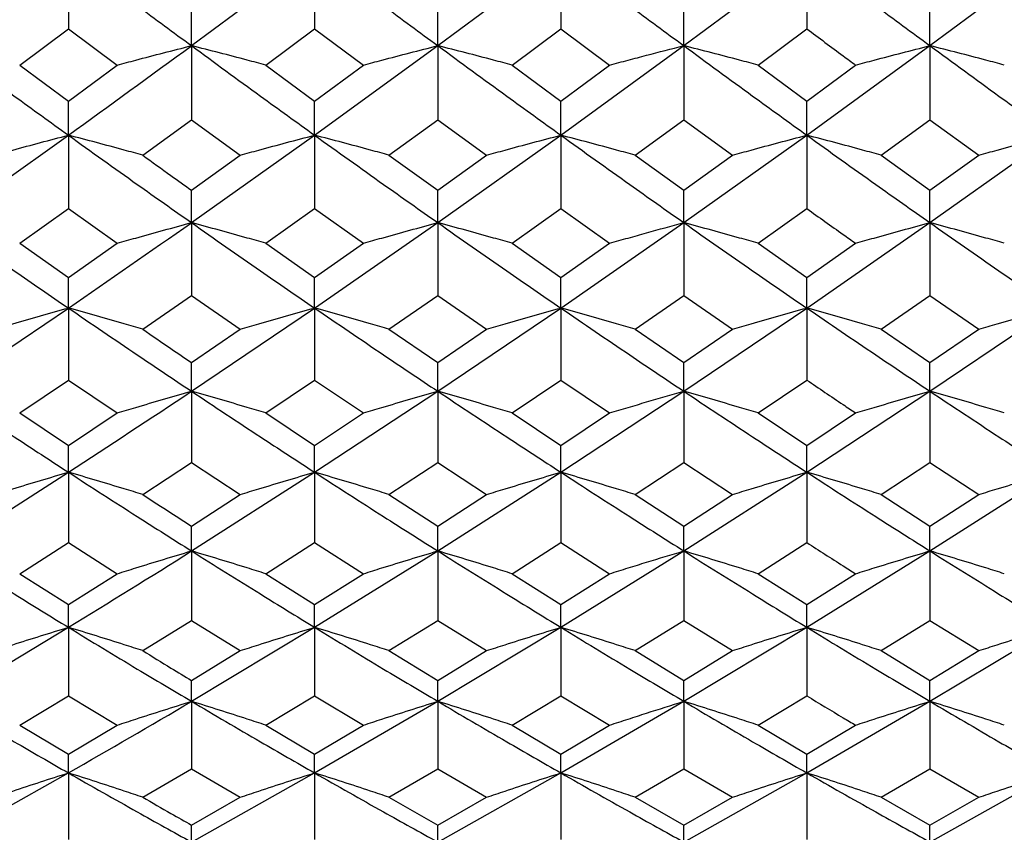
# Model space of a CAD drawing. Header units: inches. Extents: x 0.9 to 16, y 4.3 to 9.2.
# Tile 11 of 55: x 7.877 to 8.203, y 4.789 to 5.058. Entities that reach past the tile are written whole.
import ezdxf

# ---------------------------------------------------------------- set-up
doc = ezdxf.new("R2010")
doc.units = ezdxf.units.IN
doc.header["$MEASUREMENT"] = 0

msp = doc.modelspace()

# ---------------------------------------------------------------- linework, layer by layer
at = {"color": 7, "linetype": 'Continuous', "lineweight": 25}
for p, q in [((7.89343, 5.07958), (7.89343, 5.05489)), ((7.93412, 5.04932), (7.97483, 5.07958)), ((7.97483, 5.07958), (7.97483, 5.05489)), ((8.01554, 5.04932), (8.05623, 5.07958)), ((8.05623, 5.07958), (8.05623, 5.05489)), ((8.09688, 5.04932), (8.13755, 5.07958)), ((8.13755, 5.07958), (8.13755, 5.05489)), ((8.17826, 5.04932), (8.21898, 5.07958)), ((7.93412, 5.04932), (7.93412, 5.06122)), ((8.01554, 5.04932), (8.01554, 5.06122)), ((8.09688, 5.04932), (8.09688, 5.06122)), ((8.17826, 5.04932), (8.17826, 5.06122)), ((7.87733, 5.0429), (7.89343, 5.05489)), ((7.89343, 5.05489), (7.90955, 5.0429)), ((7.9587, 5.0429), (7.97483, 5.05489)), ((7.97483, 5.05489), (7.99096, 5.0429)), ((8.04012, 5.0429), (8.05623, 5.05489)), ((8.05623, 5.05489), (8.07234, 5.0429)), ((8.12143, 5.0429), (8.13755, 5.05489)), ((7.93412, 5.04932), (7.93412, 5.02483)), ((7.97483, 5.01972), (8.01554, 5.04932)), ((8.01554, 5.04932), (8.01554, 5.02483)), ((8.05623, 5.01972), (8.09688, 5.04932)), ((8.09688, 5.04932), (8.09688, 5.02483)), ((8.13755, 5.01972), (8.17826, 5.04932)), ((8.17826, 5.04932), (8.17826, 5.02483)), ((7.87733, 5.0429), (7.89343, 5.03102)), ((7.89343, 5.03102), (7.90955, 5.0429)), ((7.9587, 5.0429), (7.97483, 5.03102)), ((7.97483, 5.03102), (7.99096, 5.0429)), ((8.04012, 5.0429), (8.05623, 5.03102)), ((8.05623, 5.03102), (8.07234, 5.0429)), ((8.12143, 5.0429), (8.13755, 5.03102)), ((8.13755, 5.03102), (8.15368, 5.0429)), ((7.89343, 5.01972), (7.89343, 5.03102)), ((7.97483, 5.01972), (7.97483, 5.03102)), ((8.05623, 5.01972), (8.05623, 5.03102)), ((8.13755, 5.01972), (8.13755, 5.03102)), ((7.91799, 5.01311), (7.93412, 5.02483)), ((7.93412, 5.02483), (7.95024, 5.01311)), ((7.99941, 5.01311), (8.01554, 5.02483)), ((8.01554, 5.02483), (8.03167, 5.01311)), ((8.08078, 5.01311), (8.09688, 5.02483)), ((8.09688, 5.02483), (8.11299, 5.01311)), ((8.16213, 5.01311), (8.17826, 5.02483)), ((8.17826, 5.02483), (8.19439, 5.01311)), ((7.85279, 4.9908), (7.89343, 5.01972)), ((7.89343, 5.01972), (7.89343, 4.99544)), ((7.93412, 4.9908), (7.97483, 5.01972)), ((7.97483, 5.01972), (7.97483, 4.99544)), ((8.01554, 4.9908), (8.05623, 5.01972)), ((8.05623, 5.01972), (8.05623, 4.99544)), ((8.09688, 4.9908), (8.13755, 5.01972)), ((8.13755, 5.01972), (8.13755, 4.99544)), ((8.17826, 4.9908), (8.21898, 5.01972)), ((7.93412, 5.00149), (7.95024, 5.01311)), ((7.99941, 5.01311), (8.01554, 5.00149)), ((8.01554, 5.00149), (8.03167, 5.01311)), ((8.08078, 5.01311), (8.09688, 5.00149)), ((8.09688, 5.00149), (8.11299, 5.01311)), ((8.16213, 5.01311), (8.17826, 5.00149)), ((8.17826, 5.00149), (8.19439, 5.01311)), ((7.93412, 4.9908), (7.93412, 5.00149)), ((8.01554, 4.9908), (8.01554, 5.00149)), ((8.09688, 4.9908), (8.09688, 5.00149)), ((8.17826, 4.9908), (8.17826, 5.00149)), ((7.87733, 4.98399), (7.89343, 4.99544)), ((7.89343, 4.99544), (7.90955, 4.98399)), ((7.9587, 4.98399), (7.97483, 4.99544)), ((7.97483, 4.99544), (7.99096, 4.98399)), ((8.04012, 4.98399), (8.05623, 4.99544)), ((8.05623, 4.99544), (8.07234, 4.98399)), ((8.12143, 4.98399), (8.13755, 4.99544)), ((7.93412, 4.9908), (7.93412, 4.96675)), ((7.97483, 4.96257), (8.01554, 4.9908)), ((8.01554, 4.9908), (8.01554, 4.96675)), ((8.05623, 4.96257), (8.09688, 4.9908)), ((8.09688, 4.9908), (8.09688, 4.96675)), ((8.13755, 4.96257), (8.17826, 4.9908)), ((8.17826, 4.9908), (8.17826, 4.96675)), ((7.87733, 4.98399), (7.89343, 4.97264)), ((7.89343, 4.97264), (7.90955, 4.98399)), ((7.9587, 4.98399), (7.97483, 4.97264)), ((7.97483, 4.97264), (7.99096, 4.98399)), ((8.04012, 4.98399), (8.05623, 4.97264)), ((8.05623, 4.97264), (8.07234, 4.98399)), ((8.12143, 4.98399), (8.13755, 4.97264)), ((8.13755, 4.97264), (8.15368, 4.98399)), ((7.89343, 4.96257), (7.89343, 4.97264)), ((7.97483, 4.96257), (7.97483, 4.97264)), ((8.05623, 4.96257), (8.05623, 4.97264)), ((8.13755, 4.96257), (8.13755, 4.97264)), ((7.91799, 4.95557), (7.93412, 4.96675)), ((7.93412, 4.96675), (7.95024, 4.95557)), ((7.99941, 4.95557), (8.01554, 4.96675)), ((8.01554, 4.96675), (8.03167, 4.95557)), ((8.08078, 4.95557), (8.09688, 4.96675)), ((8.09688, 4.96675), (8.11299, 4.95557)), ((8.16213, 4.95557), (8.17826, 4.96675)), ((8.17826, 4.96675), (8.19439, 4.95557)), ((7.85279, 4.93506), (7.89343, 4.96257)), ((7.89343, 4.96257), (7.89343, 4.93876)), ((7.93412, 4.93506), (7.97483, 4.96257)), ((7.97483, 4.96257), (7.97483, 4.93876)), ((8.01554, 4.93506), (8.05623, 4.96257)), ((8.05623, 4.96257), (8.05623, 4.93876)), ((8.09688, 4.93506), (8.13755, 4.96257)), ((8.13755, 4.96257), (8.13755, 4.93876)), ((8.17826, 4.93506), (8.21898, 4.96257)), ((7.93412, 4.94451), (7.95024, 4.95557)), ((7.99941, 4.95557), (8.01554, 4.94451)), ((8.01554, 4.94451), (8.03167, 4.95557)), ((8.08078, 4.95557), (8.09688, 4.94451)), ((8.09688, 4.94451), (8.11299, 4.95557)), ((8.16213, 4.95557), (8.17826, 4.94451)), ((8.17826, 4.94451), (8.19439, 4.95557)), ((7.93412, 4.93506), (7.93412, 4.94451)), ((8.01554, 4.93506), (8.01554, 4.94451)), ((8.09688, 4.93506), (8.09688, 4.94451)), ((8.17826, 4.93506), (8.17826, 4.94451)), ((7.87733, 4.92787), (7.89343, 4.93876)), ((7.89343, 4.93876), (7.90955, 4.92787)), ((7.9587, 4.92787), (7.97483, 4.93876)), ((7.97483, 4.93876), (7.99096, 4.92787)), ((8.04012, 4.92787), (8.05623, 4.93876)), ((8.05623, 4.93876), (8.07234, 4.92787)), ((8.12143, 4.92787), (8.13755, 4.93876)), ((7.93412, 4.93506), (7.93412, 4.9115)), ((7.97483, 4.90828), (8.01554, 4.93506)), ((8.01554, 4.93506), (8.01554, 4.9115)), ((8.05623, 4.90828), (8.09688, 4.93506)), ((8.09688, 4.93506), (8.09688, 4.9115)), ((8.13755, 4.90828), (8.17826, 4.93506)), ((8.17826, 4.93506), (8.17826, 4.9115)), ((7.87733, 4.92787), (7.89343, 4.9171)), ((7.89343, 4.9171), (7.90955, 4.92787)), ((7.9587, 4.92787), (7.97483, 4.9171)), ((7.97483, 4.9171), (7.99096, 4.92787)), ((8.04012, 4.92787), (8.05623, 4.9171)), ((8.05623, 4.9171), (8.07234, 4.92787)), ((8.12143, 4.92787), (8.13755, 4.9171)), ((8.13755, 4.9171), (8.15368, 4.92787)), ((7.89343, 4.90828), (7.89343, 4.9171)), ((7.97483, 4.90828), (7.97483, 4.9171)), ((8.05623, 4.90828), (8.05623, 4.9171)), ((8.13755, 4.90828), (8.13755, 4.9171)), ((7.91799, 4.90091), (7.93412, 4.9115)), ((7.93412, 4.9115), (7.95024, 4.90091)), ((7.99941, 4.90091), (8.01554, 4.9115)), ((8.01554, 4.9115), (8.03167, 4.90091)), ((8.08078, 4.90091), (8.09688, 4.9115)), ((8.09688, 4.9115), (8.11299, 4.90091)), ((8.16213, 4.90091), (8.17826, 4.9115)), ((8.17826, 4.9115), (8.19439, 4.90091)), ((7.85279, 4.88225), (7.89343, 4.90828)), ((7.89343, 4.90828), (7.89343, 4.885)), ((7.93412, 4.88225), (7.97483, 4.90828)), ((7.97483, 4.90828), (7.97483, 4.885)), ((8.01554, 4.88225), (8.05623, 4.90828)), ((8.05623, 4.90828), (8.05623, 4.885)), ((8.09688, 4.88225), (8.13755, 4.90828)), ((8.13755, 4.90828), (8.13755, 4.885)), ((8.17826, 4.88225), (8.21898, 4.90828)), ((7.93412, 4.89044), (7.95024, 4.90091)), ((7.99941, 4.90091), (8.01554, 4.89044)), ((8.01554, 4.89044), (8.03167, 4.90091)), ((8.08078, 4.90091), (8.09688, 4.89044)), ((8.09688, 4.89044), (8.11299, 4.90091)), ((8.16213, 4.90091), (8.17826, 4.89044)), ((8.17826, 4.89044), (8.19439, 4.90091)), ((7.93412, 4.88225), (7.93412, 4.89044)), ((8.01554, 4.88225), (8.01554, 4.89044)), ((8.09688, 4.88225), (8.09688, 4.89044)), ((8.17826, 4.88225), (8.17826, 4.89044)), ((7.87733, 4.87471), (7.89343, 4.885)), ((7.89343, 4.885), (7.90955, 4.87471)), ((7.9587, 4.87471), (7.97483, 4.885)), ((7.97483, 4.885), (7.99096, 4.87471)), ((8.04012, 4.87471), (8.05623, 4.885)), ((8.05623, 4.885), (8.07234, 4.87471)), ((8.12143, 4.87471), (8.13755, 4.885)), ((7.93412, 4.88225), (7.93412, 4.85926)), ((7.97483, 4.85699), (8.01554, 4.88225)), ((8.01554, 4.88225), (8.01554, 4.85926)), ((8.05623, 4.85699), (8.09688, 4.88225)), ((8.09688, 4.88225), (8.09688, 4.85926)), ((8.13755, 4.85699), (8.17826, 4.88225)), ((8.17826, 4.88225), (8.17826, 4.85926)), ((7.87733, 4.87471), (7.89343, 4.86454)), ((7.89343, 4.86454), (7.90955, 4.87471)), ((7.9587, 4.87471), (7.97483, 4.86454)), ((7.97483, 4.86454), (7.99096, 4.87471)), ((8.04012, 4.87471), (8.05623, 4.86454)), ((8.05623, 4.86454), (8.07234, 4.87471)), ((8.12143, 4.87471), (8.13755, 4.86454)), ((8.13755, 4.86454), (8.15368, 4.87471)), ((7.89343, 4.85699), (7.89343, 4.86454)), ((7.97483, 4.85699), (7.97483, 4.86454)), ((8.05623, 4.85699), (8.05623, 4.86454)), ((8.13755, 4.85699), (8.13755, 4.86454)), ((7.85279, 4.83252), (7.89343, 4.85699)), ((7.89343, 4.85699), (7.89343, 4.83431)), ((7.91799, 4.84928), (7.93412, 4.85926)), ((7.93412, 4.85926), (7.95024, 4.84928)), ((7.93412, 4.83252), (7.97483, 4.85699)), ((7.97483, 4.85699), (7.97483, 4.83431)), ((7.99941, 4.84928), (8.01554, 4.85926)), ((8.01554, 4.85926), (8.03167, 4.84928)), ((8.01554, 4.83252), (8.05623, 4.85699)), ((8.05623, 4.85699), (8.05623, 4.83431)), ((8.08078, 4.84928), (8.09688, 4.85926)), ((8.09688, 4.85926), (8.11299, 4.84928)), ((8.09688, 4.83252), (8.13755, 4.85699)), ((8.13755, 4.85699), (8.13755, 4.83431)), ((8.16213, 4.84928), (8.17826, 4.85926)), ((8.17826, 4.85926), (8.19439, 4.84928)), ((8.17826, 4.83252), (8.21898, 4.85699)), ((7.93412, 4.83942), (7.95024, 4.84928)), ((7.99941, 4.84928), (8.01554, 4.83942)), ((8.01554, 4.83942), (8.03167, 4.84928)), ((8.08078, 4.84928), (8.09688, 4.83942)), ((8.09688, 4.83942), (8.11299, 4.84928)), ((8.16213, 4.84928), (8.17826, 4.83942)), ((8.17826, 4.83942), (8.19439, 4.84928)), ((7.93412, 4.83252), (7.93412, 4.83942)), ((8.01554, 4.83252), (8.01554, 4.83942)), ((8.09688, 4.83252), (8.09688, 4.83942)), ((8.17826, 4.83252), (8.17826, 4.83942)), ((7.87733, 4.82464), (7.89343, 4.83431)), ((7.89343, 4.83431), (7.90955, 4.82464)), ((7.9587, 4.82464), (7.97483, 4.83431)), ((7.97483, 4.83431), (7.99096, 4.82464)), ((8.04012, 4.82464), (8.05623, 4.83431)), ((8.05623, 4.83431), (8.07234, 4.82464)), ((8.12143, 4.82464), (8.13755, 4.83431)), ((7.93412, 4.83252), (7.93412, 4.81016)), ((7.97483, 4.80885), (8.01554, 4.83252)), ((8.01554, 4.83252), (8.01554, 4.81016)), ((8.05623, 4.80885), (8.09688, 4.83252)), ((8.09688, 4.83252), (8.09688, 4.81016)), ((8.13755, 4.80885), (8.17826, 4.83252)), ((8.17826, 4.83252), (8.17826, 4.81016)), ((7.87733, 4.82464), (7.89343, 4.8151)), ((7.89343, 4.8151), (7.90955, 4.82464)), ((7.9587, 4.82464), (7.97483, 4.8151)), ((7.97483, 4.8151), (7.99096, 4.82464)), ((8.04012, 4.82464), (8.05623, 4.8151)), ((8.05623, 4.8151), (8.07234, 4.82464)), ((8.12143, 4.82464), (8.13755, 4.8151)), ((8.13755, 4.8151), (8.15368, 4.82464)), ((7.89343, 4.80885), (7.89343, 4.8151)), ((7.97483, 4.80885), (7.97483, 4.8151)), ((8.05623, 4.80885), (8.05623, 4.8151)), ((8.13755, 4.80885), (8.13755, 4.8151)), ((7.85279, 4.786), (7.89343, 4.80885)), ((7.89343, 4.80885), (7.89343, 4.78682)), ((7.91799, 4.80081), (7.93412, 4.81016)), ((7.93412, 4.81016), (7.95024, 4.80081)), ((7.93412, 4.786), (7.97483, 4.80885)), ((7.97483, 4.80885), (7.97483, 4.78682)), ((7.99941, 4.80081), (8.01554, 4.81016)), ((8.01554, 4.81016), (8.03167, 4.80081)), ((8.01554, 4.786), (8.05623, 4.80885)), ((8.05623, 4.80885), (8.05623, 4.78682)), ((8.08078, 4.80081), (8.09688, 4.81016)), ((8.09688, 4.81016), (8.11299, 4.80081)), ((8.09688, 4.786), (8.13755, 4.80885)), ((8.13755, 4.80885), (8.13755, 4.78682)), ((8.16213, 4.80081), (8.17826, 4.81016)), ((8.17826, 4.81016), (8.19439, 4.80081)), ((8.17826, 4.786), (8.21898, 4.80885)), ((7.93412, 4.7916), (7.95024, 4.80081)), ((7.99941, 4.80081), (8.01554, 4.7916)), ((8.01554, 4.7916), (8.03167, 4.80081)), ((8.08078, 4.80081), (8.09688, 4.7916)), ((8.09688, 4.7916), (8.11299, 4.80081)), ((8.16213, 4.80081), (8.17826, 4.7916)), ((8.17826, 4.7916), (8.19439, 4.80081)), ((7.93412, 4.786), (7.93412, 4.7916)), ((8.01554, 4.786), (8.01554, 4.7916)), ((8.09688, 4.786), (8.09688, 4.7916)), ((8.17826, 4.786), (8.17826, 4.7916))]:
    msp.add_line(p, q, dxfattribs=at)
for points, knots in [([(7.89343, 5.07958), (7.90102, 5.07389), (7.91458, 5.06372), (7.92815, 5.05372), (7.93412, 5.04932)], [0, 0, 0, 0, 0.559868, 1, 1, 1, 1]), ([(7.97483, 5.07958), (7.98243, 5.07388), (7.996, 5.06372), (8.00957, 5.05372), (8.01554, 5.04932)], [0, 0, 0, 0, 0.560041, 1, 1, 1, 1]), ([(8.05623, 5.07958), (8.06382, 5.07388), (8.07737, 5.06372), (8.09092, 5.05372), (8.09688, 5.04932)], [0, 0, 0, 0, 0.56009, 1, 1, 1, 1]), ([(8.13755, 5.07958), (8.14515, 5.07389), (8.15872, 5.06372), (8.17229, 5.05372), (8.17826, 5.04932)], [0, 0, 0, 0, 0.559936, 1, 1, 1, 1]), ([(8.13755, 5.05489), (8.14156, 5.0519), (8.14693, 5.0479), (8.15231, 5.04392), (8.15368, 5.0429)], [0, 0, 0, 0, 0.745706, 1, 1, 1, 1]), ([(7.85279, 5.04932), (7.86037, 5.04375), (7.87392, 5.03381), (7.88747, 5.02403), (7.89343, 5.01972)], [0, 0, 0, 0, 0.559933, 1, 1, 1, 1]), ([(7.89343, 5.01972), (7.90699, 5.02953), (7.92055, 5.03934), (7.93411, 5.04932), (7.93412, 5.04932)], [0, 0, 0, 0, 0.999461, 1, 1, 1, 1]), ([(7.90955, 5.0429), (7.91159, 5.04345), (7.91669, 5.04481), (7.92488, 5.04696), (7.93104, 5.04853), (7.93412, 5.04932)], [0, 0, 0, 0, 0.249985, 0.624984, 1, 1, 1, 1]), ([(7.9587, 5.0429), (7.95665, 5.04345), (7.95155, 5.04481), (7.94336, 5.04696), (7.9372, 5.04853), (7.93412, 5.04932)], [0, 0, 0, 0, 0.2499877, 0.6249864, 1, 1, 1, 1]), ([(7.93412, 5.04932), (7.94171, 5.04375), (7.95528, 5.03381), (7.96886, 5.02403), (7.97483, 5.01972)], [0, 0, 0, 0, 0.559955, 1, 1, 1, 1]), ([(7.99096, 5.0429), (7.993, 5.04345), (7.99811, 5.04481), (8.0063, 5.04696), (8.01246, 5.04853), (8.01554, 5.04932)], [0, 0, 0, 0, 0.249988, 0.624986, 1, 1, 1, 1]), ([(8.04012, 5.0429), (8.03808, 5.04345), (8.03297, 5.04481), (8.02479, 5.04696), (8.01862, 5.04853), (8.01554, 5.04932)], [0, 0, 0, 0, 0.249988, 0.624986, 1, 1, 1, 1]), ([(8.01554, 5.04932), (8.02314, 5.04375), (8.03671, 5.03381), (8.05027, 5.02403), (8.05623, 5.01972)], [0, 0, 0, 0, 0.560126, 1, 1, 1, 1]), ([(8.07234, 5.0429), (8.07438, 5.04345), (8.07846, 5.04454), (8.08663, 5.04669), (8.09278, 5.04827), (8.09688, 5.04932)], [0, 0, 0, 0, 0.24999, 0.499977, 1, 1, 1, 1]), ([(8.12143, 5.0429), (8.11939, 5.04345), (8.11429, 5.04481), (8.10611, 5.04696), (8.09995, 5.04853), (8.09688, 5.04932)], [0, 0, 0, 0, 0.2499885, 0.6249854, 1, 1, 1, 1]), ([(8.09688, 5.04932), (8.10446, 5.04375), (8.11802, 5.0338), (8.13158, 5.02403), (8.13755, 5.01972)], [0, 0, 0, 0, 0.55985, 1, 1, 1, 1]), ([(8.15368, 5.0429), (8.15572, 5.04345), (8.16083, 5.04481), (8.16902, 5.04696), (8.17518, 5.04853), (8.17826, 5.04932)], [0, 0, 0, 0, 0.249989, 0.624986, 1, 1, 1, 1]), ([(8.20285, 5.0429), (8.2008, 5.04345), (8.1957, 5.04481), (8.18751, 5.04696), (8.18134, 5.04853), (8.17826, 5.04932)], [0, 0, 0, 0, 0.249988, 0.624985, 1, 1, 1, 1]), ([(8.17826, 5.04932), (8.18586, 5.04375), (8.19943, 5.03381), (8.21301, 5.02403), (8.21898, 5.01972)], [0, 0, 0, 0, 0.560022, 1, 1, 1, 1]), ([(7.86889, 5.01311), (7.87093, 5.01367), (7.87603, 5.01507), (7.8842, 5.01728), (7.89035, 5.01891), (7.89343, 5.01972)], [0, 0, 0, 0, 0.249988, 0.624986, 1, 1, 1, 1]), ([(7.91799, 5.01311), (7.91595, 5.01367), (7.91085, 5.01507), (7.90267, 5.01728), (7.89651, 5.01891), (7.89343, 5.01972)], [0, 0, 0, 0, 0.249986, 0.624985, 1, 1, 1, 1]), ([(7.89343, 5.01972), (7.90102, 5.01428), (7.91458, 5.00455), (7.92815, 4.995), (7.93412, 4.9908)], [0, 0, 0, 0, 0.559868, 1, 1, 1, 1]), ([(7.95024, 5.01311), (7.95229, 5.01367), (7.95739, 5.01507), (7.96558, 5.01728), (7.97175, 5.01891), (7.97483, 5.01972)], [0, 0, 0, 0, 0.249986, 0.624985, 1, 1, 1, 1]), ([(7.99941, 5.01311), (7.99737, 5.01367), (7.99227, 5.01507), (7.98407, 5.01728), (7.97791, 5.01891), (7.97483, 5.01972)], [0, 0, 0, 0, 0.249987, 0.624987, 1, 1, 1, 1]), ([(7.97483, 5.01972), (7.98243, 5.01428), (7.996, 5.00456), (8.00957, 4.995), (8.01554, 4.9908)], [0, 0, 0, 0, 0.560041, 1, 1, 1, 1]), ([(8.03167, 5.01311), (8.03371, 5.01367), (8.03881, 5.01507), (8.047, 5.01728), (8.05315, 5.01891), (8.05623, 5.01972)], [0, 0, 0, 0, 0.249987, 0.624985, 1, 1, 1, 1]), ([(8.08078, 5.01311), (8.07874, 5.01367), (8.07364, 5.01507), (8.06546, 5.01728), (8.05931, 5.01891), (8.05623, 5.01972)], [0, 0, 0, 0, 0.249988, 0.624984, 1, 1, 1, 1]), ([(8.05623, 5.01972), (8.06382, 5.01428), (8.07737, 5.00456), (8.09092, 4.995), (8.09688, 4.9908)], [0, 0, 0, 0, 0.56009, 1, 1, 1, 1]), ([(8.11299, 5.01311), (8.11503, 5.01367), (8.12013, 5.01507), (8.12831, 5.01728), (8.13447, 5.01891), (8.13755, 5.01972)], [0, 0, 0, 0, 0.249987, 0.624985, 1, 1, 1, 1]), ([(8.16213, 5.01311), (8.16009, 5.01367), (8.15498, 5.01507), (8.14679, 5.01728), (8.14063, 5.01891), (8.13755, 5.01972)], [0, 0, 0, 0, 0.249988, 0.624985, 1, 1, 1, 1]), ([(8.13755, 5.01972), (8.14515, 5.01428), (8.15872, 5.00455), (8.17229, 4.995), (8.17826, 4.9908)], [0, 0, 0, 0, 0.559936, 1, 1, 1, 1]), ([(8.19439, 5.01311), (8.19644, 5.01367), (8.20154, 5.01507), (8.20973, 5.01728), (8.2159, 5.01891), (8.21898, 5.01972)], [0, 0, 0, 0, 0.249989, 0.624985, 1, 1, 1, 1]), ([(7.91799, 5.01311), (7.92111, 5.01085), (7.92648, 5.00697), (7.93186, 5.00311), (7.93412, 5.00149)], [0, 0, 0, 0, 0.580363, 1, 1, 1, 1]), ([(8.13755, 4.99544), (8.14156, 4.99259), (8.14693, 4.98876), (8.15231, 4.98496), (8.15368, 4.98399)], [0, 0, 0, 0, 0.745705, 1, 1, 1, 1]), ([(7.85279, 4.9908), (7.86037, 4.98548), (7.87392, 4.97599), (7.88747, 4.96667), (7.89343, 4.96257)], [0, 0, 0, 0, 0.559933, 1, 1, 1, 1]), ([(7.89343, 4.96257), (7.90698, 4.97192), (7.92054, 4.98127), (7.93411, 4.9908), (7.93412, 4.9908)], [0, 0, 0, 0, 0.999461, 1, 1, 1, 1]), ([(7.90955, 4.98399), (7.91159, 4.98457), (7.91669, 4.98601), (7.92488, 4.98829), (7.93104, 4.98996), (7.93412, 4.9908)], [0, 0, 0, 0, 0.249986, 0.624984, 1, 1, 1, 1]), ([(7.9587, 4.98399), (7.95665, 4.98457), (7.95155, 4.98601), (7.94336, 4.98829), (7.9372, 4.98996), (7.93412, 4.9908)], [0, 0, 0, 0, 0.249988, 0.624986, 1, 1, 1, 1]), ([(7.93412, 4.9908), (7.94171, 4.98548), (7.95528, 4.97599), (7.96886, 4.96667), (7.97483, 4.96257)], [0, 0, 0, 0, 0.559955, 1, 1, 1, 1]), ([(7.99096, 4.98399), (7.993, 4.98457), (7.99811, 4.98601), (8.0063, 4.98829), (8.01246, 4.98996), (8.01554, 4.9908)], [0, 0, 0, 0, 0.2499887, 0.6249852, 1, 1, 1, 1]), ([(8.04012, 4.98399), (8.03808, 4.98457), (8.03297, 4.98601), (8.02479, 4.98829), (8.01862, 4.98996), (8.01554, 4.9908)], [0, 0, 0, 0, 0.249988, 0.624986, 1, 1, 1, 1]), ([(8.01554, 4.9908), (8.02314, 4.98548), (8.03671, 4.97599), (8.05027, 4.96667), (8.05623, 4.96257)], [0, 0, 0, 0, 0.560126, 1, 1, 1, 1]), ([(8.07234, 4.98399), (8.07438, 4.98457), (8.07846, 4.98572), (8.08663, 4.98801), (8.09278, 4.98968), (8.09688, 4.9908)], [0, 0, 0, 0, 0.249989, 0.499978, 1, 1, 1, 1]), ([(8.12143, 4.98399), (8.11939, 4.98457), (8.11429, 4.98601), (8.10611, 4.98829), (8.09995, 4.98996), (8.09688, 4.9908)], [0, 0, 0, 0, 0.249989, 0.624986, 1, 1, 1, 1]), ([(8.09688, 4.9908), (8.10446, 4.98548), (8.11802, 4.97599), (8.13158, 4.96667), (8.13755, 4.96257)], [0, 0, 0, 0, 0.559849, 1, 1, 1, 1]), ([(8.15368, 4.98399), (8.15572, 4.98457), (8.16083, 4.98601), (8.16902, 4.98829), (8.17518, 4.98996), (8.17826, 4.9908)], [0, 0, 0, 0, 0.249989, 0.624987, 1, 1, 1, 1]), ([(8.20285, 4.98399), (8.2008, 4.98457), (8.1957, 4.98601), (8.18751, 4.98829), (8.18134, 4.98996), (8.17826, 4.9908)], [0, 0, 0, 0, 0.249988, 0.624986, 1, 1, 1, 1]), ([(8.17826, 4.9908), (8.18586, 4.98548), (8.19943, 4.97599), (8.21301, 4.96667), (8.21898, 4.96257)], [0, 0, 0, 0, 0.560021, 1, 1, 1, 1]), ([(7.86889, 4.95557), (7.87093, 4.95617), (7.87603, 4.95765), (7.8842, 4.95999), (7.89035, 4.96171), (7.89343, 4.96257)], [0, 0, 0, 0, 0.249987, 0.624987, 1, 1, 1, 1]), ([(7.91799, 4.95557), (7.91595, 4.95616), (7.91085, 4.95765), (7.90267, 4.95999), (7.89651, 4.96171), (7.89343, 4.96257)], [0, 0, 0, 0, 0.2499869, 0.6249856, 1, 1, 1, 1]), ([(7.89343, 4.96257), (7.90102, 4.95739), (7.91458, 4.94813), (7.92815, 4.93905), (7.93412, 4.93506)], [0, 0, 0, 0, 0.559867, 1, 1, 1, 1]), ([(7.95024, 4.95557), (7.95229, 4.95616), (7.95739, 4.95765), (7.96558, 4.95999), (7.97175, 4.96171), (7.97483, 4.96257)], [0, 0, 0, 0, 0.249987, 0.624985, 1, 1, 1, 1]), ([(7.99941, 4.95557), (7.99737, 4.95616), (7.99227, 4.95765), (7.98407, 4.95999), (7.97791, 4.96171), (7.97483, 4.96257)], [0, 0, 0, 0, 0.249988, 0.624987, 1, 1, 1, 1]), ([(7.97483, 4.96257), (7.98243, 4.95739), (7.996, 4.94813), (8.00957, 4.93905), (8.01554, 4.93506)], [0, 0, 0, 0, 0.5600398, 1, 1, 1, 1]), ([(8.03167, 4.95557), (8.03371, 4.95616), (8.03881, 4.95765), (8.047, 4.95999), (8.05315, 4.96171), (8.05623, 4.96257)], [0, 0, 0, 0, 0.249988, 0.624986, 1, 1, 1, 1]), ([(8.08078, 4.95557), (8.07874, 4.95617), (8.07364, 4.95765), (8.06546, 4.95999), (8.05931, 4.96171), (8.05623, 4.96257)], [0, 0, 0, 0, 0.249988, 0.624985, 1, 1, 1, 1]), ([(8.05623, 4.96257), (8.06382, 4.95739), (8.07737, 4.94813), (8.09092, 4.93905), (8.09688, 4.93506)], [0, 0, 0, 0, 0.560089, 1, 1, 1, 1]), ([(8.11299, 4.95557), (8.11503, 4.95617), (8.12013, 4.95765), (8.12831, 4.95999), (8.13447, 4.96171), (8.13755, 4.96257)], [0, 0, 0, 0, 0.249987, 0.624986, 1, 1, 1, 1]), ([(8.16213, 4.95557), (8.16009, 4.95616), (8.15498, 4.95765), (8.14679, 4.95999), (8.14063, 4.96171), (8.13755, 4.96257)], [0, 0, 0, 0, 0.249989, 0.624987, 1, 1, 1, 1]), ([(8.13755, 4.96257), (8.14515, 4.95739), (8.15872, 4.94813), (8.17229, 4.93905), (8.17826, 4.93506)], [0, 0, 0, 0, 0.559936, 1, 1, 1, 1]), ([(8.19439, 4.95557), (8.19644, 4.95616), (8.20154, 4.95765), (8.20973, 4.95999), (8.2159, 4.96171), (8.21898, 4.96257)], [0, 0, 0, 0, 0.249988, 0.624987, 1, 1, 1, 1]), ([(7.91799, 4.95557), (7.92111, 4.95342), (7.92648, 4.94972), (7.93186, 4.94605), (7.93412, 4.94451)], [0, 0, 0, 0, 0.580365, 1, 1, 1, 1]), ([(8.13755, 4.93876), (8.14156, 4.93604), (8.14693, 4.9324), (8.15231, 4.92879), (8.15368, 4.92787)], [0, 0, 0, 0, 0.745705, 1, 1, 1, 1]), ([(7.85279, 4.93506), (7.86037, 4.93001), (7.87392, 4.92099), (7.88747, 4.91216), (7.89343, 4.90828)], [0, 0, 0, 0, 0.559934, 1, 1, 1, 1]), ([(7.89343, 4.90828), (7.90699, 4.91713), (7.92056, 4.92599), (7.93411, 4.93505), (7.93412, 4.93506)], [0, 0, 0, 0, 0.999461, 1, 1, 1, 1]), ([(7.90955, 4.92787), (7.91159, 4.92848), (7.91669, 4.93001), (7.92488, 4.93241), (7.93104, 4.93418), (7.93412, 4.93506)], [0, 0, 0, 0, 0.249986, 0.624985, 1, 1, 1, 1]), ([(7.9587, 4.92787), (7.95665, 4.92848), (7.95155, 4.93001), (7.94336, 4.93241), (7.9372, 4.93418), (7.93412, 4.93506)], [0, 0, 0, 0, 0.2499871, 0.6249863, 1, 1, 1, 1]), ([(7.93412, 4.93506), (7.94171, 4.93001), (7.95528, 4.92099), (7.96886, 4.91216), (7.97483, 4.90828)], [0, 0, 0, 0, 0.559955, 1, 1, 1, 1]), ([(7.99096, 4.92787), (7.993, 4.92848), (7.99811, 4.93001), (8.0063, 4.93241), (8.01246, 4.93418), (8.01554, 4.93506)], [0, 0, 0, 0, 0.249989, 0.624986, 1, 1, 1, 1]), ([(8.04012, 4.92787), (8.03808, 4.92848), (8.03297, 4.93001), (8.02479, 4.93241), (8.01862, 4.93418), (8.01554, 4.93506)], [0, 0, 0, 0, 0.249988, 0.624986, 1, 1, 1, 1]), ([(8.01554, 4.93506), (8.02314, 4.93001), (8.03671, 4.92099), (8.05027, 4.91216), (8.05623, 4.90828)], [0, 0, 0, 0, 0.560127, 1, 1, 1, 1]), ([(8.07234, 4.92787), (8.07438, 4.92848), (8.07846, 4.9297), (8.08663, 4.93211), (8.09278, 4.93388), (8.09688, 4.93506)], [0, 0, 0, 0, 0.249989, 0.499977, 1, 1, 1, 1]), ([(8.12143, 4.92787), (8.11939, 4.92848), (8.11429, 4.93001), (8.10611, 4.93241), (8.09995, 4.93417), (8.09688, 4.93506)], [0, 0, 0, 0, 0.249988, 0.624985, 1, 1, 1, 1]), ([(8.09688, 4.93506), (8.10446, 4.93001), (8.11802, 4.92099), (8.13158, 4.91216), (8.13755, 4.90828)], [0, 0, 0, 0, 0.559849, 1, 1, 1, 1]), ([(8.15368, 4.92787), (8.15572, 4.92848), (8.16083, 4.93001), (8.16902, 4.93241), (8.17518, 4.93418), (8.17826, 4.93506)], [0, 0, 0, 0, 0.249989, 0.624986, 1, 1, 1, 1]), ([(8.20285, 4.92787), (8.2008, 4.92848), (8.1957, 4.93001), (8.18751, 4.93241), (8.18134, 4.93418), (8.17826, 4.93506)], [0, 0, 0, 0, 0.249988, 0.624985, 1, 1, 1, 1]), ([(8.17826, 4.93506), (8.18586, 4.93001), (8.19943, 4.92099), (8.21301, 4.91216), (8.21898, 4.90828)], [0, 0, 0, 0, 0.560022, 1, 1, 1, 1]), ([(7.86889, 4.90091), (7.87093, 4.90154), (7.87603, 4.9031), (7.8842, 4.90556), (7.89035, 4.90737), (7.89343, 4.90828)], [0, 0, 0, 0, 0.249988, 0.624986, 1, 1, 1, 1]), ([(7.91799, 4.90091), (7.91595, 4.90154), (7.91085, 4.9031), (7.90267, 4.90556), (7.89651, 4.90737), (7.89343, 4.90828)], [0, 0, 0, 0, 0.249986, 0.624986, 1, 1, 1, 1]), ([(7.89343, 4.90828), (7.90102, 4.90337), (7.91458, 4.8946), (7.92815, 4.88602), (7.93412, 4.88225)], [0, 0, 0, 0, 0.559868, 1, 1, 1, 1]), ([(7.95024, 4.90091), (7.95229, 4.90154), (7.95739, 4.9031), (7.96558, 4.90556), (7.97175, 4.90737), (7.97483, 4.90828)], [0, 0, 0, 0, 0.2499865, 0.6249846, 1, 1, 1, 1]), ([(7.99941, 4.90091), (7.99737, 4.90154), (7.99227, 4.9031), (7.98407, 4.90556), (7.97791, 4.90737), (7.97483, 4.90828)], [0, 0, 0, 0, 0.249986, 0.624986, 1, 1, 1, 1]), ([(7.97483, 4.90828), (7.98243, 4.90337), (7.996, 4.8946), (8.00957, 4.88602), (8.01554, 4.88225)], [0, 0, 0, 0, 0.560042, 1, 1, 1, 1]), ([(8.03167, 4.90091), (8.03371, 4.90154), (8.03881, 4.9031), (8.047, 4.90556), (8.05315, 4.90737), (8.05623, 4.90828)], [0, 0, 0, 0, 0.249988, 0.624986, 1, 1, 1, 1]), ([(8.08078, 4.90091), (8.07874, 4.90154), (8.07364, 4.9031), (8.06546, 4.90556), (8.05931, 4.90737), (8.05623, 4.90828)], [0, 0, 0, 0, 0.249988, 0.624985, 1, 1, 1, 1]), ([(8.05623, 4.90828), (8.06382, 4.90337), (8.07737, 4.8946), (8.09092, 4.88602), (8.09688, 4.88225)], [0, 0, 0, 0, 0.5600899, 1, 1, 1, 1]), ([(8.11299, 4.90091), (8.11503, 4.90154), (8.12013, 4.9031), (8.12831, 4.90556), (8.13447, 4.90737), (8.13755, 4.90828)], [0, 0, 0, 0, 0.2499861, 0.6249857, 1, 1, 1, 1]), ([(8.16213, 4.90091), (8.16009, 4.90154), (8.15498, 4.9031), (8.14679, 4.90556), (8.14063, 4.90737), (8.13755, 4.90828)], [0, 0, 0, 0, 0.249987, 0.624986, 1, 1, 1, 1]), ([(8.13755, 4.90828), (8.14515, 4.90337), (8.15872, 4.8946), (8.17229, 4.88602), (8.17826, 4.88225)], [0, 0, 0, 0, 0.5599362, 1, 1, 1, 1]), ([(8.19439, 4.90091), (8.19644, 4.90154), (8.20154, 4.9031), (8.20973, 4.90556), (8.2159, 4.90737), (8.21898, 4.90828)], [0, 0, 0, 0, 0.249988, 0.624986, 1, 1, 1, 1]), ([(7.91799, 4.90091), (7.92111, 4.89888), (7.92648, 4.89537), (7.93186, 4.8919), (7.93412, 4.89044)], [0, 0, 0, 0, 0.580367, 1, 1, 1, 1]), ([(8.13755, 4.885), (8.14156, 4.88243), (8.14693, 4.87899), (8.15231, 4.87558), (8.15368, 4.87471)], [0, 0, 0, 0, 0.745704, 1, 1, 1, 1]), ([(7.85279, 4.88225), (7.86037, 4.87748), (7.87392, 4.86897), (7.88747, 4.86065), (7.89343, 4.85699)], [0, 0, 0, 0, 0.559933, 1, 1, 1, 1]), ([(7.89343, 4.85699), (7.907, 4.86531), (7.92057, 4.87364), (7.93411, 4.88224), (7.93412, 4.88225)], [0, 0, 0, 0, 0.99946, 1, 1, 1, 1]), ([(7.90955, 4.87471), (7.91159, 4.87535), (7.91669, 4.87695), (7.92488, 4.87947), (7.93104, 4.88132), (7.93412, 4.88225)], [0, 0, 0, 0, 0.2499849, 0.6249841, 1, 1, 1, 1]), ([(7.9587, 4.87471), (7.95665, 4.87535), (7.95155, 4.87695), (7.94336, 4.87947), (7.9372, 4.88132), (7.93412, 4.88225)], [0, 0, 0, 0, 0.249988, 0.624986, 1, 1, 1, 1]), ([(7.93412, 4.88225), (7.94171, 4.87748), (7.95528, 4.86897), (7.96886, 4.86065), (7.97483, 4.85699)], [0, 0, 0, 0, 0.5599548, 1, 1, 1, 1]), ([(7.99096, 4.87471), (7.993, 4.87535), (7.99811, 4.87695), (8.0063, 4.87947), (8.01246, 4.88132), (8.01554, 4.88225)], [0, 0, 0, 0, 0.249988, 0.624986, 1, 1, 1, 1]), ([(8.04012, 4.87471), (8.03808, 4.87535), (8.03297, 4.87695), (8.02479, 4.87947), (8.01862, 4.88132), (8.01554, 4.88225)], [0, 0, 0, 0, 0.249987, 0.624986, 1, 1, 1, 1]), ([(8.01554, 4.88225), (8.02314, 4.87748), (8.03671, 4.86897), (8.05027, 4.86065), (8.05623, 4.85699)], [0, 0, 0, 0, 0.560126, 1, 1, 1, 1]), ([(8.07234, 4.87471), (8.07438, 4.87535), (8.07846, 4.87663), (8.08663, 4.87916), (8.09278, 4.88101), (8.09688, 4.88225)], [0, 0, 0, 0, 0.249988, 0.499978, 1, 1, 1, 1]), ([(8.12143, 4.87471), (8.11939, 4.87535), (8.11429, 4.87695), (8.10611, 4.87947), (8.09995, 4.88132), (8.09688, 4.88225)], [0, 0, 0, 0, 0.249989, 0.624985, 1, 1, 1, 1]), ([(8.09688, 4.88225), (8.10446, 4.87748), (8.11802, 4.86897), (8.13158, 4.86065), (8.13755, 4.85699)], [0, 0, 0, 0, 0.5598498, 1, 1, 1, 1]), ([(8.15368, 4.87471), (8.15572, 4.87535), (8.16083, 4.87695), (8.16902, 4.87947), (8.17518, 4.88132), (8.17826, 4.88225)], [0, 0, 0, 0, 0.249988, 0.624985, 1, 1, 1, 1]), ([(8.20285, 4.87471), (8.2008, 4.87535), (8.1957, 4.87695), (8.18751, 4.87947), (8.18134, 4.88132), (8.17826, 4.88225)], [0, 0, 0, 0, 0.249988, 0.624984, 1, 1, 1, 1]), ([(8.17826, 4.88225), (8.18586, 4.87748), (8.19943, 4.86897), (8.21301, 4.86065), (8.21898, 4.85699)], [0, 0, 0, 0, 0.560021, 1, 1, 1, 1]), ([(7.86889, 4.84928), (7.87093, 4.84993), (7.87603, 4.85157), (7.8842, 4.85415), (7.89035, 4.85604), (7.89343, 4.85699)], [0, 0, 0, 0, 0.249988, 0.624987, 1, 1, 1, 1]), ([(7.91799, 4.84928), (7.91595, 4.84993), (7.91085, 4.85157), (7.90267, 4.85415), (7.89651, 4.85604), (7.89343, 4.85699)], [0, 0, 0, 0, 0.249986, 0.624985, 1, 1, 1, 1]), ([(7.89343, 4.85699), (7.90102, 4.85237), (7.91458, 4.84411), (7.92815, 4.83606), (7.93412, 4.83252)], [0, 0, 0, 0, 0.559868, 1, 1, 1, 1]), ([(7.95024, 4.84928), (7.95229, 4.84993), (7.95739, 4.85157), (7.96558, 4.85415), (7.97175, 4.85604), (7.97483, 4.85699)], [0, 0, 0, 0, 0.2499858, 0.6249859, 1, 1, 1, 1]), ([(7.99941, 4.84928), (7.99737, 4.84993), (7.99227, 4.85157), (7.98407, 4.85415), (7.97791, 4.85604), (7.97483, 4.85699)], [0, 0, 0, 0, 0.249986, 0.624986, 1, 1, 1, 1]), ([(7.97483, 4.85699), (7.98243, 4.85237), (7.996, 4.84411), (8.00957, 4.83606), (8.01554, 4.83252)], [0, 0, 0, 0, 0.5600404, 1, 1, 1, 1]), ([(8.03167, 4.84928), (8.03371, 4.84993), (8.03881, 4.85157), (8.047, 4.85415), (8.05315, 4.85604), (8.05623, 4.85699)], [0, 0, 0, 0, 0.249988, 0.624985, 1, 1, 1, 1]), ([(8.08078, 4.84928), (8.07874, 4.84993), (8.07364, 4.85157), (8.06546, 4.85415), (8.05931, 4.85604), (8.05623, 4.85699)], [0, 0, 0, 0, 0.249988, 0.624986, 1, 1, 1, 1]), ([(8.05623, 4.85699), (8.06382, 4.85237), (8.07737, 4.84411), (8.09092, 4.83606), (8.09688, 4.83252)], [0, 0, 0, 0, 0.560089, 1, 1, 1, 1]), ([(8.11299, 4.84928), (8.11503, 4.84993), (8.12013, 4.85157), (8.12831, 4.85415), (8.13447, 4.85604), (8.13755, 4.85699)], [0, 0, 0, 0, 0.249986, 0.624985, 1, 1, 1, 1]), ([(8.16213, 4.84928), (8.16009, 4.84993), (8.15498, 4.85157), (8.14679, 4.85415), (8.14063, 4.85604), (8.13755, 4.85699)], [0, 0, 0, 0, 0.2499881, 0.6249862, 1, 1, 1, 1]), ([(8.13755, 4.85699), (8.14515, 4.85237), (8.15872, 4.84411), (8.17229, 4.83606), (8.17826, 4.83252)], [0, 0, 0, 0, 0.559935, 1, 1, 1, 1]), ([(8.19439, 4.84928), (8.19644, 4.84993), (8.20154, 4.85157), (8.20973, 4.85415), (8.2159, 4.85604), (8.21898, 4.85699)], [0, 0, 0, 0, 0.249988, 0.6249859, 1, 1, 1, 1]), ([(7.91799, 4.84928), (7.92111, 4.84736), (7.92648, 4.84406), (7.93186, 4.84079), (7.93412, 4.83942)], [0, 0, 0, 0, 0.580364, 1, 1, 1, 1]), ([(8.13755, 4.83431), (8.14156, 4.83189), (8.14693, 4.82866), (8.15231, 4.82546), (8.15368, 4.82464)], [0, 0, 0, 0, 0.745706, 1, 1, 1, 1]), ([(7.85279, 4.83252), (7.86037, 4.82804), (7.87392, 4.82005), (7.88747, 4.81227), (7.89343, 4.80885)], [0, 0, 0, 0, 0.559935, 1, 1, 1, 1]), ([(7.89343, 4.80885), (7.90699, 4.81664), (7.92055, 4.82444), (7.93411, 4.83251), (7.93412, 4.83252)], [0, 0, 0, 0, 0.999461, 1, 1, 1, 1]), ([(7.90955, 4.82464), (7.91159, 4.82531), (7.91669, 4.82698), (7.92488, 4.82961), (7.93104, 4.83155), (7.93412, 4.83252)], [0, 0, 0, 0, 0.249986, 0.624985, 1, 1, 1, 1]), ([(7.9587, 4.82464), (7.95665, 4.82531), (7.95155, 4.82698), (7.94336, 4.82961), (7.9372, 4.83155), (7.93412, 4.83252)], [0, 0, 0, 0, 0.249987, 0.624985, 1, 1, 1, 1]), ([(7.93412, 4.83252), (7.94171, 4.82804), (7.95528, 4.82006), (7.96886, 4.81227), (7.97483, 4.80885)], [0, 0, 0, 0, 0.559955, 1, 1, 1, 1]), ([(7.99096, 4.82464), (7.993, 4.82531), (7.99811, 4.82698), (8.0063, 4.82961), (8.01246, 4.83155), (8.01554, 4.83252)], [0, 0, 0, 0, 0.249987, 0.624985, 1, 1, 1, 1]), ([(8.04012, 4.82464), (8.03808, 4.82531), (8.03297, 4.82698), (8.02479, 4.82961), (8.01862, 4.83155), (8.01554, 4.83252)], [0, 0, 0, 0, 0.249988, 0.624986, 1, 1, 1, 1]), ([(8.01554, 4.83252), (8.02314, 4.82804), (8.03671, 4.82006), (8.05027, 4.81227), (8.05623, 4.80885)], [0, 0, 0, 0, 0.560127, 1, 1, 1, 1]), ([(8.07234, 4.82464), (8.07438, 4.82531), (8.07846, 4.82665), (8.08663, 4.82929), (8.09278, 4.83122), (8.09688, 4.83252)], [0, 0, 0, 0, 0.249989, 0.499976, 1, 1, 1, 1]), ([(8.12143, 4.82464), (8.11939, 4.82531), (8.11429, 4.82698), (8.10611, 4.82961), (8.09995, 4.83155), (8.09688, 4.83252)], [0, 0, 0, 0, 0.2499881, 0.6249843, 1, 1, 1, 1]), ([(8.09688, 4.83252), (8.10446, 4.82804), (8.11802, 4.82005), (8.13158, 4.81227), (8.13755, 4.80885)], [0, 0, 0, 0, 0.55985, 1, 1, 1, 1]), ([(8.15368, 4.82464), (8.15572, 4.82531), (8.16083, 4.82698), (8.16902, 4.82961), (8.17518, 4.83155), (8.17826, 4.83252)], [0, 0, 0, 0, 0.249987, 0.624985, 1, 1, 1, 1]), ([(8.20285, 4.82464), (8.2008, 4.82531), (8.1957, 4.82698), (8.18751, 4.82961), (8.18134, 4.83155), (8.17826, 4.83252)], [0, 0, 0, 0, 0.2499869, 0.624985, 1, 1, 1, 1]), ([(8.17826, 4.83252), (8.18586, 4.82804), (8.19943, 4.82006), (8.21301, 4.81227), (8.21898, 4.80885)], [0, 0, 0, 0, 0.560023, 1, 1, 1, 1]), ([(7.86889, 4.80081), (7.87093, 4.80149), (7.87603, 4.8032), (7.8842, 4.80589), (7.89035, 4.80786), (7.89343, 4.80885)], [0, 0, 0, 0, 0.249988, 0.624986, 1, 1, 1, 1]), ([(7.91799, 4.80081), (7.91595, 4.80149), (7.91085, 4.8032), (7.90267, 4.80588), (7.89651, 4.80786), (7.89343, 4.80885)], [0, 0, 0, 0, 0.249985, 0.624986, 1, 1, 1, 1]), ([(7.89343, 4.80885), (7.90102, 4.80453), (7.91458, 4.79681), (7.92815, 4.7893), (7.93412, 4.786)], [0, 0, 0, 0, 0.559867, 1, 1, 1, 1]), ([(7.95024, 4.80081), (7.95229, 4.80149), (7.95739, 4.8032), (7.96558, 4.80588), (7.97175, 4.80786), (7.97483, 4.80885)], [0, 0, 0, 0, 0.2499863, 0.6249856, 1, 1, 1, 1]), ([(7.99941, 4.80081), (7.99737, 4.80149), (7.99227, 4.8032), (7.98407, 4.80588), (7.97791, 4.80786), (7.97483, 4.80885)], [0, 0, 0, 0, 0.249986, 0.624986, 1, 1, 1, 1]), ([(7.97483, 4.80885), (7.98243, 4.80453), (7.996, 4.79681), (8.00957, 4.7893), (8.01554, 4.786)], [0, 0, 0, 0, 0.56004, 1, 1, 1, 1]), ([(8.03167, 4.80081), (8.03371, 4.80149), (8.03881, 4.8032), (8.047, 4.80588), (8.05315, 4.80786), (8.05623, 4.80885)], [0, 0, 0, 0, 0.2499882, 0.6249851, 1, 1, 1, 1]), ([(8.08078, 4.80081), (8.07874, 4.80149), (8.07364, 4.8032), (8.06546, 4.80589), (8.05931, 4.80786), (8.05623, 4.80885)], [0, 0, 0, 0, 0.249988, 0.624985, 1, 1, 1, 1]), ([(8.05623, 4.80885), (8.06382, 4.80453), (8.07737, 4.79681), (8.09092, 4.7893), (8.09688, 4.786)], [0, 0, 0, 0, 0.560089, 1, 1, 1, 1]), ([(8.11299, 4.80081), (8.11503, 4.80149), (8.12013, 4.8032), (8.12831, 4.80588), (8.13447, 4.80786), (8.13755, 4.80885)], [0, 0, 0, 0, 0.2499877, 0.6249845, 1, 1, 1, 1]), ([(8.16213, 4.80081), (8.16009, 4.80149), (8.15498, 4.8032), (8.14679, 4.80588), (8.14063, 4.80786), (8.13755, 4.80885)], [0, 0, 0, 0, 0.249988, 0.624986, 1, 1, 1, 1]), ([(8.13755, 4.80885), (8.14515, 4.80453), (8.15872, 4.79681), (8.17229, 4.7893), (8.17826, 4.786)], [0, 0, 0, 0, 0.559935, 1, 1, 1, 1]), ([(8.19439, 4.80081), (8.19644, 4.80149), (8.20154, 4.8032), (8.20973, 4.80588), (8.2159, 4.80786), (8.21898, 4.80885)], [0, 0, 0, 0, 0.249988, 0.624986, 1, 1, 1, 1]), ([(7.91799, 4.80081), (7.92111, 4.79902), (7.92648, 4.79593), (7.93186, 4.79288), (7.93412, 4.7916)], [0, 0, 0, 0, 0.580365, 1, 1, 1, 1])]:
    msp.add_open_spline(points, degree=3, knots=knots, dxfattribs=at)

doc.saveas('drawing.dxf')
